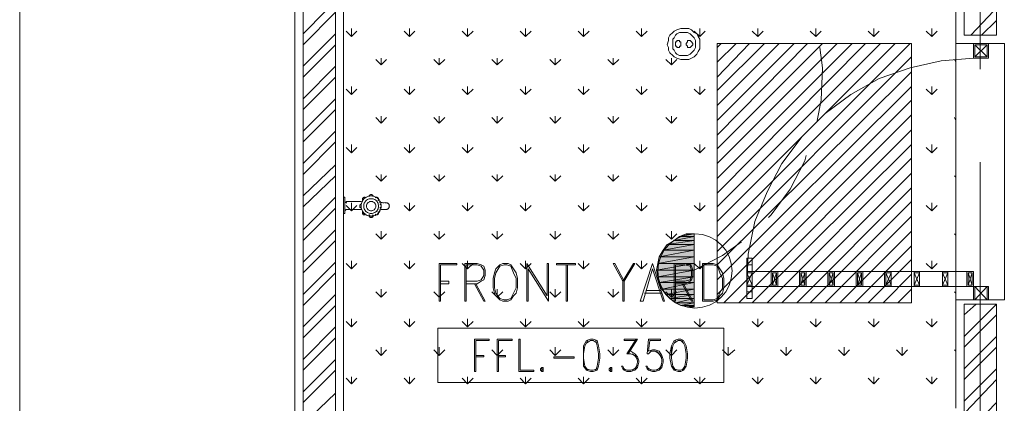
# Model space of a CAD drawing. Header units: millimetres. Extents: x 17 to 403, y 12 to 285.
# Tile 12 of 145: x 66 to 97, y 84 to 96. Entities that reach past the tile are written whole.
import ezdxf

# ---------------------------------------------------------------- set-up
doc = ezdxf.new("R2010")
doc.units = ezdxf.units.MM
doc.layers.add('FILL_000000', color=7, linetype='Continuous')
doc.layers.add('LINE_000000', color=7, linetype='Continuous')

msp = doc.modelspace()

# ---------------------------------------------------------------- hatches: boundary and pattern name
at = {"layer": 'FILL_000000'}
h = msp.add_hatch(color=7, dxfattribs=at)
h.dxf.hatch_style = 1
h.paths.add_polyline_path([(86.572, 88.985), (87.037, 88.985), (86.402, 88.858), (86.572, 88.985)])
h = msp.add_hatch(color=7, dxfattribs=at)
h.dxf.hatch_style = 1
h.paths.add_polyline_path([(87.037, 88.985), (86.402, 88.858), (87.037, 88.858), (87.037, 88.985)])
h = msp.add_hatch(color=7, dxfattribs=at)
h.dxf.hatch_style = 1
h.paths.add_polyline_path([(86.783, 89.069), (87.037, 89.069), (86.572, 88.985), (86.783, 89.069)])
h = msp.add_hatch(color=7, dxfattribs=at)
h.dxf.hatch_style = 1
h.paths.add_polyline_path([(87.037, 89.069), (86.572, 88.985), (87.037, 88.985), (87.037, 89.069)])
h = msp.add_hatch(color=7, dxfattribs=at)
h.dxf.hatch_style = 1
h.paths.add_polyline_path([(87.037, 89.069), (86.783, 89.069), (87.037, 89.069)])
h = msp.add_hatch(color=7, dxfattribs=at)
h.dxf.hatch_style = 1
h.paths.add_polyline_path([(86.191, 88.731), (87.037, 88.731), (86.064, 88.561), (86.191, 88.731)])
h = msp.add_hatch(color=7, dxfattribs=at)
h.dxf.hatch_style = 1
h.paths.add_polyline_path([(87.037, 88.731), (86.064, 88.561), (87.037, 88.561), (87.037, 88.731)])
h = msp.add_hatch(color=7, dxfattribs=at)
h.dxf.hatch_style = 1
h.paths.add_polyline_path([(86.402, 88.858), (87.037, 88.858), (86.191, 88.731), (86.402, 88.858)])
h = msp.add_hatch(color=7, dxfattribs=at)
h.dxf.hatch_style = 1
h.paths.add_polyline_path([(87.037, 88.858), (86.191, 88.731), (87.037, 88.731), (87.037, 88.858)])
h = msp.add_hatch(color=7, dxfattribs=at)
h.dxf.hatch_style = 1
h.paths.add_polyline_path([(86.064, 88.561), (87.037, 88.561), (85.937, 88.35), (86.064, 88.561)])
h = msp.add_hatch(color=7, dxfattribs=at)
h.dxf.hatch_style = 1
h.paths.add_polyline_path([(87.037, 88.561), (85.937, 88.35), (87.037, 88.35), (87.037, 88.561)])
h = msp.add_hatch(color=7, dxfattribs=at)
h.dxf.hatch_style = 1
h.paths.add_polyline_path([(85.894, 88.138), (87.037, 88.138), (85.852, 87.926), (85.894, 88.138)])
h = msp.add_hatch(color=7, dxfattribs=at)
h.dxf.hatch_style = 1
h.paths.add_polyline_path([(87.037, 88.138), (85.852, 87.926), (87.037, 87.926), (87.037, 88.138)])
h = msp.add_hatch(color=7, dxfattribs=at)
h.dxf.hatch_style = 1
h.paths.add_polyline_path([(85.937, 88.35), (87.037, 88.35), (85.894, 88.138), (85.937, 88.35)])
h = msp.add_hatch(color=7, dxfattribs=at)
h.dxf.hatch_style = 1
h.paths.add_polyline_path([(87.037, 88.35), (85.894, 88.138), (87.037, 88.138), (87.037, 88.35)])
h = msp.add_hatch(color=7, dxfattribs=at)
h.dxf.hatch_style = 1
h.paths.add_polyline_path([(85.852, 87.926), (87.037, 87.926), (85.894, 87.715), (85.852, 87.926)])
h = msp.add_hatch(color=7, dxfattribs=at)
h.dxf.hatch_style = 1
h.paths.add_polyline_path([(87.037, 87.926), (85.894, 87.715), (87.037, 87.715), (87.037, 87.926)])
h = msp.add_hatch(color=7, dxfattribs=at)
h.dxf.hatch_style = 1
h.paths.add_polyline_path([(85.894, 87.715), (87.037, 87.715), (85.937, 87.545), (85.894, 87.715)])
h = msp.add_hatch(color=7, dxfattribs=at)
h.dxf.hatch_style = 1
h.paths.add_polyline_path([(87.037, 87.715), (85.937, 87.545), (87.037, 87.545), (87.037, 87.715)])
h = msp.add_hatch(color=7, dxfattribs=at)
h.dxf.hatch_style = 1
h.paths.add_polyline_path([(85.937, 87.545), (87.037, 87.545), (86.021, 87.334), (85.937, 87.545)])
h = msp.add_hatch(color=7, dxfattribs=at)
h.dxf.hatch_style = 1
h.paths.add_polyline_path([(87.037, 87.545), (86.021, 87.334), (87.037, 87.334), (87.037, 87.545)])
h = msp.add_hatch(color=7, dxfattribs=at)
h.dxf.hatch_style = 1
h.paths.add_polyline_path([(86.021, 87.334), (87.037, 87.334), (86.148, 87.164), (86.021, 87.334)])
h = msp.add_hatch(color=7, dxfattribs=at)
h.dxf.hatch_style = 1
h.paths.add_polyline_path([(87.037, 87.334), (86.148, 87.164), (87.037, 87.164), (87.037, 87.334)])
h = msp.add_hatch(color=7, dxfattribs=at)
h.dxf.hatch_style = 1
h.paths.add_polyline_path([(86.148, 87.164), (87.037, 87.164), (86.275, 87.037), (86.148, 87.164)])
h = msp.add_hatch(color=7, dxfattribs=at)
h.dxf.hatch_style = 1
h.paths.add_polyline_path([(87.037, 87.164), (86.275, 87.037), (87.037, 87.037), (87.037, 87.164)])
h = msp.add_hatch(color=7, dxfattribs=at)
h.dxf.hatch_style = 1
h.paths.add_polyline_path([(86.275, 87.037), (87.037, 87.037), (86.445, 86.91), (86.275, 87.037)])
h = msp.add_hatch(color=7, dxfattribs=at)
h.dxf.hatch_style = 1
h.paths.add_polyline_path([(87.037, 87.037), (86.445, 86.91), (87.037, 86.91), (87.037, 87.037)])
h = msp.add_hatch(color=7, dxfattribs=at)
h.dxf.hatch_style = 1
h.paths.add_polyline_path([(86.445, 86.91), (87.037, 86.91), (86.614, 86.826), (86.445, 86.91)])
h = msp.add_hatch(color=7, dxfattribs=at)
h.dxf.hatch_style = 1
h.paths.add_polyline_path([(87.037, 86.91), (86.614, 86.826), (87.037, 86.826), (87.037, 86.91)])
h = msp.add_hatch(color=7, dxfattribs=at)
h.dxf.hatch_style = 1
h.paths.add_polyline_path([(87.037, 86.826), (86.614, 86.826), (86.826, 86.783), (87.037, 86.826)])
h = msp.add_hatch(color=7, dxfattribs=at)
h.dxf.hatch_style = 1
h.paths.add_polyline_path([(86.826, 86.783), (86.826, 86.783), (87.037, 86.783), (86.826, 86.783), (87.037, 86.783), (87.037, 86.826), (86.826, 86.783)])

# ---------------------------------------------------------------- linework, layer by layer
at = {"layer": 'LINE_000000', "lineweight": 0}
for p, q in [((74.507, 75.819), (74.507, 237.702)), ((96.012, 97.155), (96.012, 94.234)), ((65.871, 75.819), (65.871, 96.774)), ((74.507, 96.393), (74.507, 78.867)), ((74.761, 95.335), (75.48, 96.054)), ((74.761, 94.996), (75.777, 96.012)), ((76.031, 96.054), (76.031, 77.004)), ((95.25, 96.054), (95.25, 95.038)), ((95.716, 95.292), (96.435, 96.054)), ((76.285, 95.25), (76.285, 95.504)), ((78.105, 95.25), (78.105, 95.504)), ((79.925, 95.25), (79.925, 95.504)), ((81.746, 95.25), (81.746, 95.504)), ((83.566, 95.25), (83.566, 95.504)), ((85.386, 95.25), (85.386, 95.504)), ((87.207, 95.25), (87.207, 95.504)), ((89.027, 95.25), (89.027, 95.504)), ((90.847, 95.25), (90.847, 95.504)), ((92.668, 95.25), (92.668, 95.504)), ((94.488, 95.25), (94.488, 95.504)), ((96.054, 95.292), (96.52, 95.758)), ((74.761, 94.319), (75.777, 95.335)), ((76.285, 95.25), (76.115, 95.419)), ((76.285, 95.25), (76.454, 95.419)), ((78.105, 95.25), (77.936, 95.419)), ((78.105, 95.25), (78.274, 95.419)), ((79.925, 95.25), (79.756, 95.419)), ((79.925, 95.25), (80.095, 95.419)), ((81.746, 95.25), (81.576, 95.419)), ((81.746, 95.25), (81.915, 95.419)), ((83.566, 95.25), (83.397, 95.419)), ((83.566, 95.25), (83.735, 95.419)), ((85.386, 95.25), (85.217, 95.419)), ((85.386, 95.25), (85.556, 95.419)), ((87.207, 95.25), (87.037, 95.419)), ((87.207, 95.25), (87.376, 95.419)), ((89.027, 95.25), (88.858, 95.419)), ((89.027, 95.25), (89.196, 95.419)), ((90.847, 95.25), (90.678, 95.419)), ((90.847, 95.25), (91.017, 95.419)), ((92.668, 95.25), (92.498, 95.419)), ((92.668, 95.25), (92.837, 95.419)), ((94.488, 95.25), (94.319, 95.419)), ((94.488, 95.25), (94.657, 95.419)), ((74.761, 93.98), (75.777, 94.996)), ((87.757, 94.911), (87.884, 95.038)), ((87.757, 94.446), (88.35, 95.038)), ((87.757, 93.98), (88.773, 95.038)), ((87.757, 93.557), (89.239, 95.038)), ((87.757, 93.091), (89.704, 95.038)), ((87.757, 92.625), (90.17, 95.038)), ((87.757, 92.16), (90.593, 95.038)), ((87.757, 91.736), (91.059, 95.038)), ((87.757, 91.271), (91.525, 95.038)), ((87.757, 90.805), (91.99, 95.038)), ((87.757, 90.339), (92.414, 95.038)), ((87.757, 89.916), (92.879, 95.038)), ((87.757, 89.45), (93.345, 95.038)), ((87.757, 88.985), (93.811, 95.038)), ((95.25, 95.038), (96.774, 95.038)), ((95.25, 95.038), (95.25, 86.995)), ((95.843, 94.996), (96.224, 94.615)), ((96.224, 94.996), (95.843, 94.615)), ((77.216, 94.361), (77.216, 94.573)), ((79.036, 94.361), (79.036, 94.573)), ((80.857, 94.361), (80.857, 94.573)), ((82.677, 94.361), (82.677, 94.573)), ((84.497, 94.361), (84.497, 94.573)), ((86.318, 94.361), (86.318, 94.573)), ((87.757, 88.519), (93.853, 94.615)), ((74.761, 93.303), (75.777, 94.319)), ((77.216, 94.361), (77.047, 94.53)), ((77.216, 94.361), (77.385, 94.53)), ((79.036, 94.361), (78.867, 94.53)), ((79.036, 94.361), (79.206, 94.53)), ((80.857, 94.361), (80.687, 94.53)), ((80.857, 94.361), (81.026, 94.53)), ((82.677, 94.361), (82.508, 94.53)), ((82.677, 94.361), (82.846, 94.53)), ((84.497, 94.361), (84.328, 94.53)), ((84.497, 94.361), (84.667, 94.53)), ((86.318, 94.361), (86.148, 94.53)), ((86.318, 94.361), (86.487, 94.53)), ((95.25, 94.446), (95.208, 94.53)), ((74.761, 92.964), (75.777, 93.98)), ((87.757, 88.096), (93.853, 94.149)), ((76.285, 93.43), (76.285, 93.684)), ((78.105, 93.43), (78.105, 93.684)), ((79.925, 93.43), (79.925, 93.684)), ((81.746, 93.43), (81.746, 93.684)), ((83.566, 93.43), (83.566, 93.684)), ((85.386, 93.43), (85.386, 93.684)), ((87.207, 93.43), (87.207, 93.684)), ((87.757, 87.63), (93.853, 93.684)), ((94.488, 93.43), (94.488, 93.684)), ((76.285, 93.43), (76.115, 93.599)), ((76.285, 93.43), (76.454, 93.599)), ((78.105, 93.43), (77.936, 93.599)), ((78.105, 93.43), (78.274, 93.599)), ((79.925, 93.43), (79.756, 93.599)), ((79.925, 93.43), (80.095, 93.599)), ((81.746, 93.43), (81.576, 93.599)), ((81.746, 93.43), (81.915, 93.599)), ((83.566, 93.43), (83.397, 93.599)), ((83.566, 93.43), (83.735, 93.599)), ((85.386, 93.43), (85.217, 93.599)), ((85.386, 93.43), (85.556, 93.599)), ((87.207, 93.43), (87.037, 93.599)), ((87.207, 93.43), (87.376, 93.599)), ((94.488, 93.43), (94.319, 93.599)), ((94.488, 93.43), (94.657, 93.599)), ((74.761, 92.287), (75.777, 93.303)), ((87.757, 87.164), (93.853, 93.26)), ((74.761, 91.948), (75.777, 92.964)), ((77.216, 92.541), (77.047, 92.71)), ((77.216, 92.541), (77.216, 92.752)), ((77.216, 92.541), (77.385, 92.71)), ((79.036, 92.541), (78.867, 92.71)), ((79.036, 92.541), (79.036, 92.752)), ((79.036, 92.541), (79.206, 92.71)), ((80.857, 92.541), (80.687, 92.71)), ((80.857, 92.541), (80.857, 92.752)), ((80.857, 92.541), (81.026, 92.71)), ((82.677, 92.541), (82.508, 92.71)), ((82.677, 92.541), (82.677, 92.752)), ((82.677, 92.541), (82.846, 92.71)), ((84.497, 92.541), (84.328, 92.71)), ((84.497, 92.541), (84.497, 92.752)), ((84.497, 92.541), (84.667, 92.71)), ((86.318, 92.541), (86.148, 92.71)), ((86.318, 92.541), (86.318, 92.752)), ((86.318, 92.541), (86.487, 92.71)), ((87.969, 86.91), (93.853, 92.795)), ((95.25, 92.625), (95.208, 92.71)), ((74.761, 91.271), (75.777, 92.287)), ((88.434, 86.91), (93.853, 92.329)), ((74.761, 90.932), (75.777, 91.948)), ((76.285, 91.609), (76.115, 91.779)), ((76.285, 91.609), (76.285, 91.863)), ((76.285, 91.609), (76.454, 91.779)), ((78.105, 91.609), (77.936, 91.779)), ((78.105, 91.609), (78.105, 91.863)), ((78.105, 91.609), (78.274, 91.779)), ((79.925, 91.609), (79.756, 91.779)), ((79.925, 91.609), (79.925, 91.863)), ((79.925, 91.609), (80.095, 91.779)), ((81.746, 91.609), (81.576, 91.779)), ((81.746, 91.609), (81.746, 91.863)), ((81.746, 91.609), (81.915, 91.779)), ((83.566, 91.609), (83.397, 91.779)), ((83.566, 91.609), (83.566, 91.863)), ((83.566, 91.609), (83.735, 91.779)), ((85.386, 91.609), (85.217, 91.779)), ((85.386, 91.609), (85.386, 91.863)), ((85.386, 91.609), (85.556, 91.779)), ((87.207, 91.609), (87.037, 91.779)), ((87.207, 91.609), (87.207, 91.863)), ((87.207, 91.609), (87.376, 91.779)), ((88.858, 86.91), (93.853, 91.863)), ((94.488, 91.609), (94.319, 91.779)), ((94.488, 91.609), (94.488, 91.863)), ((94.488, 91.609), (94.657, 91.779)), ((74.761, 90.255), (75.777, 91.228)), ((89.323, 86.91), (93.853, 91.44)), ((96.012, 91.313), (96.012, 73.829)), ((74.761, 89.916), (75.777, 90.89)), ((77.216, 90.72), (77.047, 90.89)), ((77.216, 90.72), (77.216, 90.932)), ((77.216, 90.72), (77.385, 90.89)), ((79.036, 90.72), (78.867, 90.89)), ((79.036, 90.72), (79.036, 90.932)), ((79.036, 90.72), (79.206, 90.89)), ((80.857, 90.72), (80.687, 90.89)), ((80.857, 90.72), (80.857, 90.932)), ((80.857, 90.72), (81.026, 90.89)), ((82.677, 90.72), (82.508, 90.89)), ((82.677, 90.72), (82.677, 90.932)), ((82.677, 90.72), (82.846, 90.89)), ((84.497, 90.72), (84.328, 90.89)), ((84.497, 90.72), (84.497, 90.932)), ((84.497, 90.72), (84.667, 90.89)), ((86.318, 90.72), (86.148, 90.89)), ((86.318, 90.72), (86.318, 90.932)), ((86.318, 90.72), (86.487, 90.89)), ((89.789, 86.91), (93.853, 90.974)), ((95.25, 90.847), (95.208, 90.89)), ((90.255, 86.91), (93.853, 90.509)), ((74.761, 89.196), (75.777, 90.212)), ((76.073, 90.212), (76.031, 90.212)), ((76.031, 90.212), (76.031, 89.958)), ((76.031, 89.704), (76.031, 89.958)), ((76.073, 90.212), (76.073, 90.212)), ((76.073, 90.212), (76.073, 89.958)), ((76.073, 89.704), (76.073, 89.958)), ((76.115, 90.085), (76.581, 90.085)), ((76.285, 89.789), (76.115, 89.958)), ((76.285, 89.789), (76.285, 90.043)), ((76.285, 89.789), (76.454, 89.958)), ((78.105, 89.789), (77.936, 89.958)), ((78.105, 89.789), (78.105, 90.043)), ((78.105, 89.789), (78.274, 89.958)), ((79.925, 89.789), (79.756, 89.958)), ((79.925, 89.789), (79.925, 90.043)), ((79.925, 89.789), (80.095, 89.958)), ((81.746, 89.789), (81.576, 89.958)), ((81.746, 89.789), (81.746, 90.043)), ((81.746, 89.789), (81.915, 89.958)), ((83.566, 89.789), (83.397, 89.958)), ((83.566, 89.789), (83.566, 90.043)), ((83.566, 89.789), (83.735, 89.958)), ((85.386, 89.789), (85.217, 89.958)), ((85.386, 89.789), (85.386, 90.043)), ((85.386, 89.789), (85.556, 89.958)), ((87.207, 89.789), (87.037, 89.958)), ((87.207, 89.789), (87.207, 90.043)), ((87.207, 89.789), (87.376, 89.958)), ((90.678, 86.91), (93.853, 90.085)), ((94.488, 89.789), (94.319, 89.958)), ((94.488, 89.789), (94.488, 90.043)), ((94.488, 89.789), (94.657, 89.958)), ((74.761, 88.858), (75.777, 89.874)), ((76.073, 89.704), (76.031, 89.704)), ((76.073, 89.704), (76.073, 89.704)), ((76.115, 89.831), (76.581, 89.831)), ((91.144, 86.91), (93.853, 89.62)), ((74.761, 88.18), (75.777, 89.196)), ((77.216, 88.9), (77.047, 89.069)), ((77.216, 88.9), (77.216, 89.154)), ((77.216, 88.9), (77.385, 89.069)), ((79.036, 88.9), (78.867, 89.069)), ((79.036, 88.9), (79.036, 89.154)), ((79.036, 88.9), (79.206, 89.069)), ((80.857, 88.9), (80.687, 89.069)), ((80.857, 88.9), (80.857, 89.154)), ((80.857, 88.9), (81.026, 89.069)), ((82.677, 88.9), (82.508, 89.069)), ((82.677, 88.9), (82.677, 89.154)), ((82.677, 88.9), (82.846, 89.069)), ((84.497, 88.9), (84.328, 89.069)), ((84.497, 88.9), (84.497, 89.154)), ((84.497, 88.9), (84.667, 89.069)), ((86.318, 88.9), (86.148, 89.069)), ((86.318, 88.9), (86.318, 89.154)), ((86.318, 88.9), (86.487, 89.069)), ((87.037, 89.069), (87.037, 86.783)), ((91.609, 86.91), (93.853, 89.154)), ((95.25, 89.027), (95.208, 89.069)), ((74.761, 87.842), (75.777, 88.858)), ((92.075, 86.91), (93.853, 88.688)), ((74.761, 87.164), (75.777, 88.18)), ((76.285, 87.969), (76.115, 88.138)), ((76.285, 87.969), (76.285, 88.223)), ((76.285, 87.969), (76.454, 88.138)), ((78.105, 87.969), (77.936, 88.138)), ((78.105, 87.969), (78.105, 88.223)), ((78.105, 87.969), (78.274, 88.138)), ((79.036, 88.138), (79.036, 86.953)), ((79.036, 88.138), (79.587, 88.138)), ((79.925, 87.969), (79.756, 88.138)), ((79.841, 88.138), (79.841, 86.953)), ((79.925, 87.969), (79.925, 88.223)), ((79.925, 87.969), (80.095, 88.138)), ((81.746, 87.969), (81.576, 88.138)), ((81.746, 87.969), (81.746, 88.223)), ((81.746, 87.969), (81.915, 88.138)), ((81.788, 88.138), (81.788, 86.953)), ((83.016, 88.096), (83.016, 86.953)), ((83.566, 87.969), (83.397, 88.138)), ((83.566, 87.969), (83.566, 88.223)), ((83.566, 87.969), (83.735, 88.138)), ((85.386, 87.969), (85.217, 88.138)), ((85.725, 88.138), (85.344, 86.953)), ((85.386, 87.969), (85.386, 88.223)), ((85.386, 87.969), (85.556, 88.138)), ((86.402, 88.138), (86.402, 86.953)), ((87.207, 87.969), (87.037, 88.138)), ((87.207, 87.969), (87.207, 88.223)), ((87.207, 87.969), (87.376, 88.138)), ((87.291, 88.138), (87.291, 86.953)), ((87.334, 88.096), (87.334, 86.995)), ((92.498, 86.91), (93.853, 88.265)), ((94.488, 87.969), (94.319, 88.138)), ((94.488, 87.969), (94.488, 88.223)), ((94.488, 87.969), (94.657, 88.138)), ((74.761, 86.826), (75.777, 87.842)), ((81.83, 87.969), (82.465, 86.953)), ((88.858, 87.842), (88.688, 87.461)), ((88.858, 87.461), (88.688, 87.842)), ((89.493, 87.842), (89.62, 87.461)), ((89.493, 87.461), (89.62, 87.842)), ((90.382, 87.842), (90.509, 87.461)), ((90.382, 87.461), (90.509, 87.842)), ((91.271, 87.842), (91.398, 87.461)), ((91.271, 87.461), (91.398, 87.842)), ((92.16, 87.842), (92.287, 87.461)), ((92.16, 87.461), (92.287, 87.842)), ((92.964, 86.91), (93.853, 87.799)), ((93.049, 87.842), (93.218, 87.461)), ((93.049, 87.461), (93.218, 87.842)), ((93.938, 87.842), (94.107, 87.461)), ((93.938, 87.461), (94.107, 87.842)), ((94.827, 87.842), (94.996, 87.461)), ((94.827, 87.461), (94.996, 87.842)), ((95.631, 87.842), (95.758, 87.461)), ((95.631, 87.461), (95.758, 87.842)), ((74.761, 86.148), (75.777, 87.164)), ((77.216, 87.08), (77.047, 87.249)), ((77.216, 87.08), (77.216, 87.334)), ((77.216, 87.08), (77.385, 87.249)), ((79.036, 87.08), (78.867, 87.249)), ((79.036, 87.08), (79.036, 87.334)), ((79.036, 87.08), (79.206, 87.249)), ((80.857, 87.08), (80.687, 87.249)), ((80.857, 87.08), (80.857, 87.334)), ((80.857, 87.08), (81.026, 87.249)), ((82.677, 87.08), (82.508, 87.249)), ((82.677, 87.08), (82.677, 87.334)), ((82.677, 87.08), (82.846, 87.249)), ((84.497, 87.08), (84.328, 87.249)), ((84.497, 87.08), (84.497, 87.334)), ((84.497, 87.08), (84.667, 87.249)), ((85.471, 87.207), (86.021, 87.207)), ((85.513, 87.291), (85.979, 87.291)), ((86.318, 87.08), (86.148, 87.249)), ((86.318, 87.08), (86.318, 87.334)), ((86.318, 87.08), (86.487, 87.249)), ((93.43, 86.91), (93.853, 87.334)), ((95.25, 87.207), (95.208, 87.249)), ((95.843, 87.418), (96.224, 86.995)), ((96.224, 87.418), (95.843, 86.995)), ((74.761, 85.81), (75.777, 86.826)), ((95.25, 83.608), (95.25, 86.995)), ((95.25, 86.995), (96.774, 86.995)), ((95.504, 86.868), (95.504, 86.868)), ((95.504, 85.852), (96.52, 86.868)), ((95.504, 86.529), (95.885, 86.868)), ((95.504, 85.513), (96.52, 86.529)), ((76.285, 86.148), (76.115, 86.318)), ((76.285, 86.148), (76.285, 86.402)), ((76.285, 86.148), (76.454, 86.318)), ((78.105, 86.148), (77.936, 86.318)), ((78.105, 86.148), (78.105, 86.402)), ((78.105, 86.148), (78.274, 86.318)), ((79.925, 86.148), (79.756, 86.318)), ((79.925, 86.148), (79.925, 86.402)), ((79.925, 86.148), (80.095, 86.318)), ((81.746, 86.148), (81.576, 86.318)), ((81.746, 86.148), (81.746, 86.402)), ((81.746, 86.148), (81.915, 86.318)), ((83.566, 86.148), (83.397, 86.318)), ((83.566, 86.148), (83.566, 86.402)), ((83.566, 86.148), (83.735, 86.318)), ((85.386, 86.148), (85.217, 86.318)), ((85.386, 86.148), (85.386, 86.402)), ((85.386, 86.148), (85.556, 86.318)), ((87.207, 86.148), (87.037, 86.318)), ((87.207, 86.148), (87.207, 86.402)), ((87.207, 86.148), (87.376, 86.318)), ((89.027, 86.148), (88.858, 86.318)), ((89.027, 86.148), (89.027, 86.402)), ((89.027, 86.148), (89.196, 86.318)), ((90.847, 86.148), (90.678, 86.318)), ((90.847, 86.148), (90.847, 86.402)), ((90.847, 86.148), (91.017, 86.318)), ((92.668, 86.148), (92.498, 86.318)), ((92.668, 86.148), (92.668, 86.402)), ((92.668, 86.148), (92.837, 86.318)), ((94.488, 86.148), (94.319, 86.318)), ((94.488, 86.148), (94.488, 86.402)), ((94.488, 86.148), (94.657, 86.318)), ((74.761, 85.132), (75.777, 86.148)), ((74.761, 84.794), (75.777, 85.81)), ((80.137, 85.767), (80.137, 84.751)), ((80.137, 85.767), (80.603, 85.767)), ((80.857, 85.767), (80.857, 84.751)), ((80.857, 85.767), (81.322, 85.767)), ((85.217, 85.767), (84.921, 85.302)), ((85.598, 85.767), (85.556, 85.302)), ((85.64, 85.725), (85.598, 85.386)), ((95.504, 84.836), (96.52, 85.852)), ((77.216, 85.259), (77.047, 85.429)), ((77.216, 85.259), (77.216, 85.513)), ((77.216, 85.259), (77.385, 85.429)), ((79.036, 85.259), (78.867, 85.429)), ((79.036, 85.259), (79.036, 85.513)), ((79.036, 85.259), (79.206, 85.429)), ((80.857, 85.259), (80.687, 85.429)), ((80.857, 85.259), (80.857, 85.513)), ((80.857, 85.259), (81.026, 85.429)), ((82.677, 85.259), (82.508, 85.429)), ((82.677, 85.259), (82.677, 85.513)), ((82.677, 85.259), (82.846, 85.429)), ((84.497, 85.259), (84.328, 85.429)), ((84.497, 85.259), (84.497, 85.513)), ((84.497, 85.259), (84.667, 85.429)), ((86.318, 85.259), (86.148, 85.429)), ((86.318, 85.259), (86.318, 85.513)), ((86.318, 85.259), (86.487, 85.429)), ((88.096, 85.259), (87.926, 85.429)), ((88.096, 85.259), (88.096, 85.513)), ((88.096, 85.259), (88.307, 85.429)), ((89.916, 85.259), (89.747, 85.429)), ((89.916, 85.259), (89.916, 85.513)), ((89.916, 85.259), (90.085, 85.429)), ((91.736, 85.259), (91.567, 85.429)), ((91.736, 85.259), (91.736, 85.513)), ((91.736, 85.259), (91.906, 85.429)), ((93.557, 85.259), (93.387, 85.429)), ((93.557, 85.259), (93.557, 85.513)), ((93.557, 85.259), (93.726, 85.429)), ((95.25, 85.386), (95.208, 85.429)), ((95.504, 84.497), (96.52, 85.513)), ((74.761, 84.116), (75.777, 85.132)), ((74.761, 83.778), (75.777, 84.794)), ((84.878, 84.794), (84.794, 84.878)), ((85.683, 84.794), (85.556, 84.878)), ((95.504, 83.82), (96.52, 84.836)), ((76.285, 84.37), (76.115, 84.54)), ((76.285, 84.37), (76.285, 84.582)), ((76.285, 84.37), (76.454, 84.54)), ((78.105, 84.37), (77.936, 84.54)), ((78.105, 84.37), (78.105, 84.582)), ((78.105, 84.37), (78.274, 84.54)), ((79.925, 84.37), (79.756, 84.54)), ((79.925, 84.37), (79.925, 84.582)), ((79.925, 84.37), (80.095, 84.54)), ((81.746, 84.37), (81.576, 84.54)), ((81.746, 84.37), (81.746, 84.582)), ((81.746, 84.37), (81.915, 84.54)), ((83.566, 84.37), (83.397, 84.54)), ((83.566, 84.37), (83.566, 84.582)), ((83.566, 84.37), (83.735, 84.54)), ((85.386, 84.37), (85.217, 84.54)), ((85.386, 84.37), (85.386, 84.582)), ((85.386, 84.37), (85.556, 84.54)), ((87.207, 84.37), (87.037, 84.54)), ((87.207, 84.37), (87.207, 84.582)), ((87.207, 84.37), (87.376, 84.54)), ((89.027, 84.37), (88.858, 84.54)), ((89.027, 84.37), (89.027, 84.582)), ((89.027, 84.37), (89.196, 84.54)), ((90.847, 84.37), (90.678, 84.54)), ((90.847, 84.37), (90.847, 84.582)), ((90.847, 84.37), (91.017, 84.54)), ((92.668, 84.37), (92.498, 84.54)), ((92.668, 84.37), (92.668, 84.582)), ((92.668, 84.37), (92.837, 84.54)), ((94.488, 84.37), (94.319, 84.54)), ((94.488, 84.37), (94.488, 84.582)), ((94.488, 84.37), (94.657, 84.54)), ((95.546, 83.481), (96.52, 84.497)), ((74.761, 83.1), (75.777, 84.074)), ((96.224, 83.481), (96.52, 83.778))]:
    msp.add_line(p, q, dxfattribs=at)
for points in [[(74.761, 78.825), (75.777, 78.825), (75.777, 96.054), (74.761, 96.054), (74.761, 78.825)], [(96.52, 95.292), (95.504, 95.292), (95.504, 96.054), (96.52, 96.054), (96.52, 95.292)], [(86.191, 94.996), (86.233, 95.123), (86.233, 95.208), (86.275, 95.292), (86.36, 95.377), (86.402, 95.419), (86.487, 95.462), (86.614, 95.504), (86.699, 95.504), (86.783, 95.504), (86.868, 95.504), (86.953, 95.462), (87.037, 95.377), (87.122, 95.335), (87.164, 95.25), (87.207, 95.165), (87.207, 95.081), (87.207, 94.954), (87.207, 94.869), (87.164, 94.784), (87.122, 94.7), (87.037, 94.615), (86.953, 94.573), (86.868, 94.53), (86.783, 94.53), (86.699, 94.53), (86.614, 94.53), (86.487, 94.573), (86.402, 94.615), (86.36, 94.657), (86.275, 94.742), (86.233, 94.827), (86.233, 94.911), (86.191, 94.996)], [(86.36, 94.996), (86.36, 95.081), (86.36, 95.165), (86.402, 95.208), (86.445, 95.292), (86.487, 95.335), (86.572, 95.377), (86.614, 95.377), (86.699, 95.377), (86.783, 95.377), (86.826, 95.377), (86.91, 95.335), (86.953, 95.292), (86.995, 95.25), (87.037, 95.208), (87.08, 95.123), (87.08, 95.038), (87.08, 94.996), (87.08, 94.911), (87.037, 94.827), (86.995, 94.784), (86.953, 94.742), (86.91, 94.7), (86.826, 94.657), (86.783, 94.657), (86.699, 94.657), (86.614, 94.657), (86.572, 94.657), (86.487, 94.7), (86.445, 94.742), (86.402, 94.827), (86.36, 94.869), (86.36, 94.954), (86.36, 94.996)], [(86.445, 94.996), (86.445, 95.038), (86.445, 95.081), (86.487, 95.081), (86.487, 95.123), (86.529, 95.123), (86.572, 95.123), (86.572, 95.081), (86.614, 95.081), (86.614, 95.038), (86.614, 94.996), (86.614, 94.954), (86.572, 94.954), (86.572, 94.911), (86.529, 94.911), (86.487, 94.911), (86.487, 94.954), (86.445, 94.954), (86.445, 94.996)], [(86.783, 94.996), (86.783, 95.038), (86.826, 95.081), (86.826, 95.123), (86.868, 95.123), (86.91, 95.123), (86.953, 95.081), (86.995, 95.038), (86.995, 94.996), (86.953, 94.954), (86.91, 94.911), (86.868, 94.911), (86.826, 94.911), (86.826, 94.954), (86.783, 94.996)], [(87.757, 86.91), (93.853, 86.91), (93.853, 95.038), (87.757, 95.038), (87.757, 86.91)], [(96.774, 86.995), (95.25, 86.995), (95.25, 95.038), (96.774, 95.038), (96.774, 86.995)], [(95.8, 94.573), (96.266, 94.573), (96.266, 95.038), (95.8, 95.038), (95.8, 94.573)], [(95.843, 94.615), (96.224, 94.615), (96.224, 94.996), (95.843, 94.996), (95.843, 94.615)], [(85.894, 87.905), (85.918, 87.671), (85.986, 87.452), (86.093, 87.254), (86.235, 87.082), (86.408, 86.94), (86.605, 86.832), (86.824, 86.765), (87.059, 86.741), (87.293, 86.765), (87.512, 86.832), (87.709, 86.94), (87.882, 87.082), (88.024, 87.254), (88.131, 87.452), (88.199, 87.671), (88.223, 87.905), (88.199, 88.14), (88.131, 88.358), (88.024, 88.556), (87.882, 88.728), (87.709, 88.871), (87.512, 88.978), (87.293, 89.046), (87.059, 89.069), (86.824, 89.046), (86.605, 88.978), (86.408, 88.871), (86.235, 88.728), (86.093, 88.556), (85.986, 88.358), (85.918, 88.14), (85.894, 87.905)], [(86.572, 88.985), (87.037, 88.985), (86.402, 88.858), (86.572, 88.985)], [(87.037, 88.985), (86.402, 88.858), (87.037, 88.858), (87.037, 88.985)], [(86.783, 89.069), (87.037, 89.069), (86.572, 88.985), (86.783, 89.069)], [(87.037, 89.069), (86.572, 88.985), (87.037, 88.985), (87.037, 89.069)], [(87.037, 89.069), (86.783, 89.069), (87.037, 89.069)], [(86.191, 88.731), (87.037, 88.731), (86.064, 88.561), (86.191, 88.731)], [(87.037, 88.731), (86.064, 88.561), (87.037, 88.561), (87.037, 88.731)], [(86.402, 88.858), (87.037, 88.858), (86.191, 88.731), (86.402, 88.858)], [(87.037, 88.858), (86.191, 88.731), (87.037, 88.731), (87.037, 88.858)], [(86.064, 88.561), (87.037, 88.561), (85.937, 88.35), (86.064, 88.561)], [(87.037, 88.561), (85.937, 88.35), (87.037, 88.35), (87.037, 88.561)], [(81.026, 88.138), (80.941, 88.096), (80.814, 87.969), (80.772, 87.842), (80.73, 87.672), (80.73, 87.376), (80.772, 87.207), (80.814, 87.122), (80.941, 86.995), (81.026, 86.953), (81.195, 86.953), (81.28, 86.995), (81.365, 87.122), (81.449, 87.207), (81.492, 87.376), (81.492, 87.672), (81.449, 87.842), (81.365, 87.969), (81.28, 88.096), (81.195, 88.138), (81.026, 88.138)], [(81.068, 88.096), (80.941, 88.053), (80.814, 87.842), (80.772, 87.672), (80.772, 87.376), (80.814, 87.207), (80.941, 87.037), (81.068, 86.995), (81.153, 86.995), (81.28, 87.037), (81.365, 87.207), (81.449, 87.376), (81.449, 87.672), (81.365, 87.842), (81.28, 88.053), (81.153, 88.096), (81.068, 88.096)], [(85.894, 88.138), (87.037, 88.138), (85.852, 87.926), (85.894, 88.138)], [(87.037, 88.138), (85.852, 87.926), (87.037, 87.926), (87.037, 88.138)], [(85.937, 88.35), (87.037, 88.35), (85.894, 88.138), (85.937, 88.35)], [(87.037, 88.35), (85.894, 88.138), (87.037, 88.138), (87.037, 88.35)], [(88.688, 88.096), (88.688, 88.307), (88.858, 88.307), (88.858, 88.096), (88.688, 88.096)], [(88.688, 87.884), (88.688, 88.096), (88.858, 88.096), (88.858, 87.884), (88.688, 87.884)], [(85.852, 87.926), (87.037, 87.926), (85.894, 87.715), (85.852, 87.926)], [(87.037, 87.926), (85.894, 87.715), (87.037, 87.715), (87.037, 87.926)], [(95.8, 87.884), (95.8, 87.418), (88.688, 87.418), (88.688, 87.884), (95.8, 87.884)], [(88.858, 87.418), (88.858, 87.884), (88.688, 87.884), (88.688, 87.418), (88.858, 87.418)], [(88.858, 87.461), (88.858, 87.842), (88.688, 87.842), (88.688, 87.461), (88.858, 87.461)], [(89.45, 87.418), (89.45, 87.884), (89.662, 87.884), (89.662, 87.418), (89.45, 87.418)], [(89.493, 87.461), (89.493, 87.842), (89.62, 87.842), (89.62, 87.461), (89.493, 87.461)], [(90.339, 87.418), (90.339, 87.884), (90.551, 87.884), (90.551, 87.418), (90.339, 87.418)], [(90.382, 87.461), (90.382, 87.842), (90.509, 87.842), (90.509, 87.461), (90.382, 87.461)], [(91.228, 87.418), (91.228, 87.884), (91.44, 87.884), (91.44, 87.418), (91.228, 87.418)], [(91.271, 87.461), (91.271, 87.842), (91.398, 87.842), (91.398, 87.461), (91.271, 87.461)], [(92.117, 87.418), (92.117, 87.884), (92.329, 87.884), (92.329, 87.418), (92.117, 87.418)], [(92.16, 87.461), (92.16, 87.842), (92.287, 87.842), (92.287, 87.461), (92.16, 87.461)], [(93.006, 87.418), (93.006, 87.884), (93.218, 87.884), (93.218, 87.418), (93.006, 87.418)], [(93.049, 87.461), (93.049, 87.842), (93.218, 87.842), (93.218, 87.461), (93.049, 87.461)], [(93.938, 87.418), (93.938, 87.884), (94.107, 87.884), (94.107, 87.418), (93.938, 87.418)], [(93.938, 87.461), (93.938, 87.842), (94.107, 87.842), (94.107, 87.461), (93.938, 87.461)], [(94.827, 87.418), (94.827, 87.884), (94.996, 87.884), (94.996, 87.418), (94.827, 87.418)], [(94.827, 87.461), (94.827, 87.842), (94.996, 87.842), (94.996, 87.461), (94.827, 87.461)], [(95.589, 87.418), (95.589, 87.884), (95.8, 87.884), (95.8, 87.418), (95.589, 87.418)], [(95.631, 87.461), (95.631, 87.842), (95.758, 87.842), (95.758, 87.461), (95.631, 87.461)], [(85.894, 87.715), (87.037, 87.715), (85.937, 87.545), (85.894, 87.715)], [(87.037, 87.715), (85.937, 87.545), (87.037, 87.545), (87.037, 87.715)], [(85.937, 87.545), (87.037, 87.545), (86.021, 87.334), (85.937, 87.545)], [(87.037, 87.545), (86.021, 87.334), (87.037, 87.334), (87.037, 87.545)], [(86.021, 87.334), (87.037, 87.334), (86.148, 87.164), (86.021, 87.334)], [(87.037, 87.334), (86.148, 87.164), (87.037, 87.164), (87.037, 87.334)], [(86.148, 87.164), (87.037, 87.164), (86.275, 87.037), (86.148, 87.164)], [(87.037, 87.164), (86.275, 87.037), (87.037, 87.037), (87.037, 87.164)], [(88.688, 87.418), (88.688, 87.249), (88.858, 87.249), (88.858, 87.418), (88.688, 87.418)], [(88.688, 87.249), (88.688, 87.037), (88.858, 87.037), (88.858, 87.249), (88.688, 87.249)], [(95.8, 87.418), (96.266, 87.418), (96.266, 86.995), (95.8, 86.995), (95.8, 87.418)], [(95.843, 87.418), (96.224, 87.418), (96.224, 86.995), (95.843, 86.995), (95.843, 87.418)], [(86.275, 87.037), (87.037, 87.037), (86.445, 86.91), (86.275, 87.037)], [(87.037, 87.037), (86.445, 86.91), (87.037, 86.91), (87.037, 87.037)], [(86.445, 86.91), (87.037, 86.91), (86.614, 86.826), (86.445, 86.91)], [(87.037, 86.91), (86.614, 86.826), (87.037, 86.826), (87.037, 86.91)], [(87.037, 86.826), (86.614, 86.826), (86.826, 86.783), (87.037, 86.826)], [(86.826, 86.783), (86.826, 86.783), (87.037, 86.783), (86.826, 86.783), (87.037, 86.783), (87.037, 86.826), (86.826, 86.783)], [(95.504, 83.481), (95.504, 86.868), (96.52, 86.868), (96.52, 83.481), (95.504, 83.481)], [(87.969, 86.106), (87.969, 84.413), (78.994, 84.413), (78.994, 86.106), (87.969, 86.106)], [(81.534, 84.751), (81.534, 85.767), (81.576, 85.767), (81.576, 84.794), (82, 84.794), (82, 84.751), (81.534, 84.751)], [(83.778, 85.767), (83.651, 85.725), (83.566, 85.556), (83.566, 85.302), (83.566, 85.175), (83.566, 84.921), (83.651, 84.794), (83.778, 84.751), (83.862, 84.751), (83.989, 84.794), (84.032, 84.921), (84.074, 85.175), (84.074, 85.302), (84.032, 85.556), (83.989, 85.725), (83.862, 85.767), (83.778, 85.767)], [(86.529, 85.767), (86.402, 85.725), (86.318, 85.556), (86.275, 85.302), (86.275, 85.175), (86.318, 84.921), (86.402, 84.794), (86.529, 84.751), (86.614, 84.751), (86.699, 84.794), (86.783, 84.921), (86.826, 85.175), (86.826, 85.302), (86.783, 85.556), (86.699, 85.725), (86.614, 85.767), (86.529, 85.767)], [(82.254, 84.878), (82.211, 84.836), (82.211, 84.794), (82.254, 84.751), (82.296, 84.751), (82.296, 84.794), (82.296, 84.836), (82.296, 84.878), (82.254, 84.878)], [(82.254, 84.836), (82.296, 84.836), (82.296, 84.794), (82.254, 84.794), (82.254, 84.836)], [(84.413, 84.878), (84.37, 84.836), (84.37, 84.794), (84.413, 84.751), (84.455, 84.751), (84.455, 84.794), (84.455, 84.836), (84.455, 84.878), (84.413, 84.878)], [(84.413, 84.836), (84.455, 84.836), (84.455, 84.794), (84.413, 84.794), (84.413, 84.836)]]:
    msp.add_lwpolyline(points, close=True, dxfattribs=at)
for points in [[(90.89, 92.625), (91.017, 93.26), (91.059, 94.276), (90.974, 94.911)], [(95.8, 94.573), (94.784, 94.488), (93.811, 94.276), (92.837, 93.938), (91.948, 93.43), (91.144, 92.837), (90.424, 92.117), (89.789, 91.271), (89.323, 90.382), (88.942, 89.45), (88.731, 88.434), (88.688, 87.418)], [(89.366, 89.577), (89.45, 89.662), (90.043, 90.466), (90.509, 91.355), (90.551, 91.525)], [(77.216, 89.936), (77.213, 89.978), (77.205, 90.019), (77.192, 90.058), (77.174, 90.095), (77.151, 90.13), (77.124, 90.161), (77.093, 90.188), (77.058, 90.212), (77.02, 90.231), (76.98, 90.244), (76.94, 90.252), (76.898, 90.255), (76.857, 90.252), (76.817, 90.244), (76.777, 90.231), (76.739, 90.212), (76.704, 90.188), (76.673, 90.161), (76.646, 90.13), (76.623, 90.095), (76.605, 90.058), (76.592, 90.019), (76.584, 89.978), (76.581, 89.936)], [(76.962, 90.236), (76.96, 90.249), (76.956, 90.26), (76.95, 90.271), (76.942, 90.28), (76.932, 90.287), (76.922, 90.293), (76.91, 90.296), (76.897, 90.297), (76.885, 90.295), (76.873, 90.292), (76.862, 90.286), (76.853, 90.278), (76.846, 90.269), (76.84, 90.258), (76.836, 90.246), (76.835, 90.233)], [(76.96, 90.25), (76.956, 90.261), (76.951, 90.27), (76.944, 90.278), (76.936, 90.284), (76.928, 90.29), (76.918, 90.294), (76.908, 90.296), (76.897, 90.297), (76.886, 90.296), (76.876, 90.293), (76.867, 90.289), (76.858, 90.283), (76.851, 90.275), (76.845, 90.267), (76.84, 90.258), (76.837, 90.248)], [(76.073, 90.106), (76.074, 90.094), (76.078, 90.082), (76.084, 90.071), (76.092, 90.062), (76.101, 90.054), (76.112, 90.048), (76.124, 90.044), (76.137, 90.043)], [(76.589, 89.999), (76.579, 89.996), (76.57, 89.992), (76.561, 89.986), (76.554, 89.979), (76.548, 89.971), (76.544, 89.962), (76.54, 89.952), (76.539, 89.942)], [(76.574, 89.994), (76.567, 89.99), (76.56, 89.985), (76.555, 89.979), (76.55, 89.973), (76.545, 89.966), (76.542, 89.958), (76.54, 89.95), (76.539, 89.942)], [(76.539, 89.933), (76.54, 89.924), (76.542, 89.916), (76.545, 89.909), (76.55, 89.902), (76.555, 89.895), (76.56, 89.889), (76.567, 89.884), (76.574, 89.88)], [(76.539, 89.933), (76.54, 89.922), (76.544, 89.913), (76.548, 89.904), (76.554, 89.895), (76.561, 89.888), (76.57, 89.883), (76.579, 89.878), (76.589, 89.875)], [(76.581, 89.938), (76.584, 89.896), (76.592, 89.855), (76.605, 89.816), (76.623, 89.779), (76.646, 89.745), (76.673, 89.714), (76.704, 89.686), (76.739, 89.662), (76.777, 89.644), (76.817, 89.63), (76.857, 89.622), (76.898, 89.62), (76.94, 89.622), (76.98, 89.63), (77.02, 89.644), (77.058, 89.662), (77.093, 89.686), (77.124, 89.714), (77.151, 89.745), (77.174, 89.779), (77.192, 89.816), (77.205, 89.855), (77.213, 89.896), (77.216, 89.938)], [(76.725, 90.199), (76.715, 90.206), (76.705, 90.21), (76.694, 90.212), (76.683, 90.212), (76.672, 90.21), (76.661, 90.207), (76.651, 90.201), (76.642, 90.194), (76.634, 90.185), (76.629, 90.175), (76.625, 90.164), (76.623, 90.153), (76.624, 90.142), (76.626, 90.131), (76.63, 90.12), (76.637, 90.11)], [(76.714, 90.206), (76.705, 90.21), (76.695, 90.212), (76.686, 90.212), (76.676, 90.211), (76.667, 90.209), (76.658, 90.205), (76.649, 90.2), (76.642, 90.194), (76.635, 90.186), (76.63, 90.178), (76.627, 90.169), (76.624, 90.159), (76.623, 90.15), (76.624, 90.14), (76.626, 90.131), (76.63, 90.121)], [(77.131, 89.936), (77.129, 89.967), (77.124, 89.997), (77.114, 90.026), (77.101, 90.053), (77.084, 90.078), (77.064, 90.101), (77.041, 90.121), (77.015, 90.139), (76.987, 90.152), (76.958, 90.162), (76.929, 90.168), (76.898, 90.17), (76.868, 90.168), (76.839, 90.162), (76.81, 90.152), (76.782, 90.139), (76.756, 90.121), (76.733, 90.101), (76.713, 90.078), (76.696, 90.053), (76.683, 90.026), (76.673, 89.997), (76.668, 89.967), (76.666, 89.936)], [(76.666, 89.938), (76.668, 89.907), (76.673, 89.877), (76.683, 89.849), (76.696, 89.821), (76.713, 89.796), (76.733, 89.773), (76.756, 89.753), (76.782, 89.736), (76.81, 89.722), (76.839, 89.712), (76.868, 89.706), (76.898, 89.704), (76.929, 89.706), (76.958, 89.712), (76.987, 89.722), (77.015, 89.736), (77.041, 89.753), (77.064, 89.773), (77.084, 89.796), (77.101, 89.821), (77.114, 89.849), (77.124, 89.877), (77.129, 89.907), (77.131, 89.938)], [(77.047, 89.936), (77.045, 89.956), (77.042, 89.975), (77.036, 89.993), (77.027, 90.011), (77.017, 90.027), (77.004, 90.041), (76.989, 90.054), (76.973, 90.065), (76.955, 90.074), (76.937, 90.08), (76.918, 90.084), (76.898, 90.085), (76.879, 90.084), (76.86, 90.08), (76.842, 90.074), (76.824, 90.065), (76.808, 90.054), (76.793, 90.041), (76.78, 90.027), (76.77, 90.011), (76.761, 89.993), (76.755, 89.975), (76.751, 89.956), (76.75, 89.936)], [(76.75, 89.938), (76.751, 89.919), (76.755, 89.899), (76.761, 89.881), (76.77, 89.864), (76.78, 89.848), (76.793, 89.833), (76.808, 89.82), (76.824, 89.809), (76.842, 89.8), (76.86, 89.794), (76.879, 89.79), (76.898, 89.789), (76.918, 89.79), (76.937, 89.794), (76.955, 89.8), (76.973, 89.809), (76.989, 89.82), (77.004, 89.833), (77.017, 89.848), (77.027, 89.864), (77.036, 89.881), (77.042, 89.899), (77.045, 89.919), (77.047, 89.938)], [(77.115, 90.106), (77.122, 90.116), (77.128, 90.127), (77.131, 90.139), (77.131, 90.151), (77.13, 90.163), (77.126, 90.174), (77.12, 90.185), (77.112, 90.195), (77.102, 90.202), (77.091, 90.208), (77.079, 90.211), (77.067, 90.212), (77.055, 90.211), (77.044, 90.208), (77.033, 90.202), (77.023, 90.194)], [(77.123, 90.117), (77.128, 90.127), (77.13, 90.137), (77.131, 90.148), (77.131, 90.158), (77.128, 90.168), (77.124, 90.178), (77.119, 90.187), (77.112, 90.195), (77.103, 90.202), (77.094, 90.207), (77.084, 90.21), (77.074, 90.212), (77.064, 90.212), (77.053, 90.211), (77.043, 90.207), (77.034, 90.202)], [(77.15, 90.062), (77.173, 90.056), (77.196, 90.051), (77.219, 90.047), (77.242, 90.045), (77.265, 90.043), (77.289, 90.043), (77.312, 90.044), (77.335, 90.047)], [(77.216, 89.936), (77.215, 89.947), (77.213, 89.957), (77.209, 89.967), (77.203, 89.976), (77.196, 89.983), (77.188, 89.99), (77.179, 89.995), (77.169, 89.999)], [(77.169, 89.876), (77.179, 89.879), (77.188, 89.885), (77.196, 89.891), (77.203, 89.899), (77.209, 89.908), (77.213, 89.917), (77.215, 89.927), (77.216, 89.938)], [(77.216, 89.936), (77.216, 89.945), (77.214, 89.954), (77.211, 89.962), (77.207, 89.97), (77.202, 89.977), (77.196, 89.983), (77.189, 89.989), (77.182, 89.994)], [(77.182, 89.881), (77.189, 89.885), (77.196, 89.891), (77.202, 89.897), (77.207, 89.905), (77.211, 89.912), (77.214, 89.921), (77.216, 89.929), (77.216, 89.938)], [(77.47, 89.937), (77.469, 89.949), (77.467, 89.961), (77.464, 89.972), (77.46, 89.983), (77.454, 89.993), (77.448, 90.002), (77.44, 90.011), (77.431, 90.019), (77.422, 90.026), (77.411, 90.032), (77.401, 90.036), (77.39, 90.04), (77.378, 90.042), (77.367, 90.043), (77.355, 90.043), (77.343, 90.041)], [(77.343, 89.833), (77.355, 89.832), (77.367, 89.831), (77.378, 89.832), (77.39, 89.834), (77.401, 89.838), (77.411, 89.842), (77.422, 89.848), (77.431, 89.855), (77.44, 89.863), (77.448, 89.872), (77.454, 89.882), (77.46, 89.892), (77.464, 89.903), (77.467, 89.914), (77.469, 89.925), (77.47, 89.937)], [(76.137, 89.831), (76.124, 89.83), (76.112, 89.826), (76.101, 89.82), (76.092, 89.813), (76.084, 89.803), (76.078, 89.793), (76.074, 89.781), (76.073, 89.768)], [(76.63, 89.795), (76.626, 89.786), (76.624, 89.777), (76.623, 89.767), (76.624, 89.757), (76.627, 89.748), (76.63, 89.739), (76.635, 89.731), (76.642, 89.723), (76.649, 89.717), (76.658, 89.711), (76.667, 89.708), (76.676, 89.705), (76.686, 89.704), (76.695, 89.705), (76.705, 89.707), (76.714, 89.711)], [(76.637, 89.764), (76.63, 89.754), (76.626, 89.744), (76.624, 89.733), (76.623, 89.721), (76.625, 89.71), (76.629, 89.7), (76.634, 89.69), (76.642, 89.681), (76.651, 89.673), (76.661, 89.668), (76.672, 89.664), (76.683, 89.662), (76.694, 89.662), (76.705, 89.665), (76.715, 89.669), (76.725, 89.675)], [(76.835, 89.641), (76.836, 89.628), (76.84, 89.616), (76.846, 89.606), (76.853, 89.596), (76.862, 89.589), (76.873, 89.583), (76.885, 89.579), (76.897, 89.577), (76.91, 89.578), (76.922, 89.582), (76.932, 89.587), (76.942, 89.594), (76.95, 89.603), (76.956, 89.614), (76.96, 89.626), (76.962, 89.638)], [(76.837, 89.669), (76.84, 89.659), (76.845, 89.65), (76.851, 89.641), (76.858, 89.634), (76.867, 89.628), (76.876, 89.624), (76.886, 89.621), (76.897, 89.62), (76.908, 89.62), (76.918, 89.623), (76.928, 89.627), (76.936, 89.632), (76.944, 89.639), (76.951, 89.647), (76.956, 89.656), (76.96, 89.666)], [(77.023, 89.68), (77.033, 89.672), (77.044, 89.667), (77.055, 89.663), (77.067, 89.662), (77.079, 89.663), (77.091, 89.666), (77.102, 89.672), (77.112, 89.68), (77.12, 89.689), (77.126, 89.7), (77.13, 89.712), (77.131, 89.724), (77.131, 89.736), (77.128, 89.747), (77.122, 89.758), (77.115, 89.768)], [(77.034, 89.672), (77.043, 89.667), (77.053, 89.664), (77.064, 89.662), (77.074, 89.662), (77.084, 89.664), (77.094, 89.668), (77.103, 89.673), (77.112, 89.679), (77.119, 89.688), (77.124, 89.697), (77.128, 89.706), (77.131, 89.716), (77.131, 89.727), (77.13, 89.737), (77.128, 89.747), (77.123, 89.757)], [(77.335, 89.828), (77.312, 89.83), (77.289, 89.831), (77.265, 89.831), (77.242, 89.83), (77.219, 89.827), (77.196, 89.823), (77.173, 89.818), (77.15, 89.812)], [(87.037, 87.926), (87.926, 88.392), (88.519, 88.815)], [(79.079, 88.096), (79.079, 86.953), (79.036, 86.953)], [(79.079, 88.096), (79.587, 88.096), (79.587, 88.138)], [(79.841, 88.138), (80.222, 88.138), (80.349, 88.096), (80.433, 88.053), (80.476, 87.926), (80.476, 87.757), (80.433, 87.63), (80.349, 87.588), (80.222, 87.503), (79.883, 87.503)], [(79.883, 88.096), (79.883, 86.953), (79.841, 86.953)], [(79.883, 88.096), (80.222, 88.096), (80.349, 88.053), (80.433, 87.926), (80.433, 87.757), (80.349, 87.63), (80.222, 87.588), (79.883, 87.588)], [(81.788, 88.138), (82.423, 87.122), (82.423, 88.138), (82.465, 88.138), (82.465, 86.953)], [(82.719, 88.138), (83.312, 88.138), (83.312, 88.096)], [(82.719, 88.138), (82.719, 88.096), (83.312, 88.096)], [(83.058, 88.096), (83.058, 86.953), (83.016, 86.953)], [(84.497, 88.138), (84.794, 87.588), (84.794, 86.953), (84.836, 86.953)], [(84.497, 88.138), (84.54, 88.138), (84.836, 87.588)], [(85.175, 88.138), (85.132, 88.138), (84.794, 87.588)], [(85.175, 88.138), (84.836, 87.588), (84.836, 86.953)], [(85.725, 87.969), (86.064, 86.953), (86.106, 86.953), (85.725, 88.138)], [(86.402, 88.138), (86.741, 88.138), (86.91, 88.096), (86.953, 88.053), (86.995, 87.926), (86.995, 87.757), (86.953, 87.63), (86.91, 87.588), (86.741, 87.503), (86.445, 87.503)], [(86.445, 88.096), (86.445, 86.953), (86.402, 86.953)], [(86.445, 88.096), (86.741, 88.096), (86.91, 88.053), (86.953, 87.926), (86.953, 87.757), (86.91, 87.63), (86.741, 87.588), (86.445, 87.588)], [(87.291, 88.138), (87.63, 88.138), (87.757, 88.096), (87.842, 87.969), (87.926, 87.842), (87.969, 87.672), (87.969, 87.376), (87.926, 87.207), (87.842, 87.122), (87.757, 86.995), (87.63, 86.953), (87.291, 86.953)], [(87.334, 88.096), (87.63, 88.096), (87.757, 88.053), (87.799, 87.969), (87.842, 87.842), (87.926, 87.672), (87.926, 87.376), (87.842, 87.207), (87.799, 87.122), (87.757, 87.037), (87.63, 86.995), (87.334, 86.995)], [(81.83, 87.969), (81.83, 86.953), (81.788, 86.953)], [(85.725, 87.969), (85.429, 86.953), (85.344, 86.953)], [(79.079, 87.588), (79.333, 87.588), (79.333, 87.503), (79.079, 87.503)], [(80.137, 87.503), (80.433, 86.953), (80.476, 86.953), (80.179, 87.503)], [(86.656, 87.503), (86.953, 86.953), (86.995, 86.953), (86.699, 87.503)], [(80.179, 85.725), (80.179, 84.751), (80.137, 84.751)], [(80.179, 85.725), (80.603, 85.725), (80.603, 85.767)], [(80.899, 85.725), (80.899, 84.751), (80.857, 84.751)], [(80.899, 85.725), (81.322, 85.725), (81.322, 85.767)], [(83.693, 85.725), (83.608, 85.556), (83.566, 85.302), (83.566, 85.175), (83.608, 84.921), (83.693, 84.794)], [(83.989, 85.64), (83.862, 85.725), (83.778, 85.725), (83.651, 85.64)], [(83.947, 84.794), (83.989, 84.921), (84.032, 85.175), (84.032, 85.302), (83.989, 85.556), (83.947, 85.725)], [(84.836, 85.767), (85.259, 85.767), (84.963, 85.302)], [(84.836, 85.767), (84.836, 85.725), (85.217, 85.725)], [(85.598, 85.767), (85.979, 85.767), (85.979, 85.725), (85.64, 85.725)], [(86.445, 85.725), (86.36, 85.556), (86.318, 85.302), (86.318, 85.175), (86.36, 84.921), (86.445, 84.794)], [(86.699, 85.64), (86.614, 85.725), (86.529, 85.725), (86.402, 85.64)], [(86.656, 84.794), (86.741, 84.921), (86.783, 85.175), (86.783, 85.302), (86.741, 85.556), (86.656, 85.725)], [(84.963, 85.386), (85.048, 85.386), (85.175, 85.302), (85.259, 85.217), (85.302, 85.09), (85.302, 85.048), (85.259, 84.878), (85.175, 84.794), (85.048, 84.751), (84.921, 84.751), (84.836, 84.794), (84.794, 84.836), (84.751, 84.921), (84.794, 84.921)], [(84.921, 85.302), (85.048, 85.302), (85.175, 85.259), (85.259, 85.132)], [(85.09, 85.302), (85.217, 85.217), (85.259, 85.09), (85.259, 85.048), (85.217, 84.878), (85.09, 84.794)], [(85.598, 85.386), (85.725, 85.429), (85.81, 85.429), (85.937, 85.386), (86.021, 85.259), (86.064, 85.132), (86.064, 85.048), (86.021, 84.878), (85.937, 84.794), (85.81, 84.751), (85.725, 84.751), (85.598, 84.794), (85.556, 84.836), (85.513, 84.921), (85.556, 84.921)], [(85.556, 85.302), (85.598, 85.302), (85.683, 85.386), (85.81, 85.386), (85.937, 85.302), (86.021, 85.175)], [(85.852, 85.386), (85.979, 85.259), (86.021, 85.132), (86.021, 85.048), (85.979, 84.878), (85.852, 84.794)], [(80.179, 85.259), (80.433, 85.259), (80.433, 85.217), (80.179, 85.217)], [(80.899, 85.259), (81.111, 85.259), (81.111, 85.217), (80.899, 85.217)], [(82.635, 85.217), (83.27, 85.217), (83.27, 85.175)], [(82.635, 85.217), (82.635, 85.175), (83.27, 85.175)], [(85.259, 84.963), (85.175, 84.836), (85.048, 84.794), (84.921, 84.794), (84.836, 84.836), (84.794, 84.921)], [(86.021, 84.963), (85.937, 84.836), (85.81, 84.794), (85.725, 84.794), (85.598, 84.836), (85.556, 84.921)], [(83.651, 84.836), (83.778, 84.794), (83.862, 84.794), (83.989, 84.836)], [(86.402, 84.836), (86.529, 84.794), (86.614, 84.794), (86.699, 84.836)]]:
    msp.add_lwpolyline(points, dxfattribs=at)

doc.saveas('drawing.dxf')
